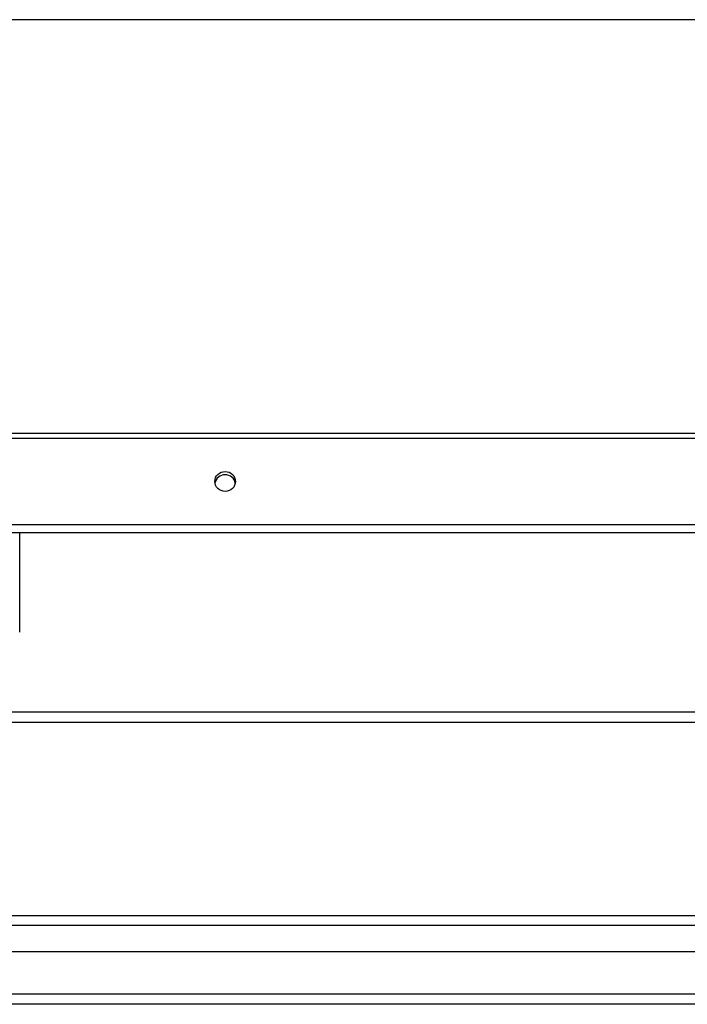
# Model space of a CAD drawing. Header units: inches. Extents: x 32 to 80, y 18.9 to 39.2.
# Tile 23 of 53: x 49.5 to 56, y 20.1 to 29.7. Entities that reach past the tile are written whole.
import ezdxf

# ---------------------------------------------------------------- set-up
doc = ezdxf.new("R2010")
doc.units = ezdxf.units.IN
doc.header["$MEASUREMENT"] = 0
doc.layers.add('Visible Edges(ANSI)', color=7, linetype='Continuous', lineweight=25)
doc.layers.add('Visible Tangent Edges(ANSI)', color=7, linetype='Continuous', lineweight=25)

msp = doc.modelspace()

# ---------------------------------------------------------------- linework, layer by layer
at = {"layer": 'Visible Edges(ANSI)'}
for p, q in [((78.5359, 29.6598), (42.5359, 29.6598)), ((42.5359, 25.6309), (78.5359, 25.6309)), ((78.5359, 24.6598), (42.5359, 24.6598)), ((49.5359, 23.6943), (49.5359, 24.6598)), ((47.1609, 22.8174), (73.9109, 22.8174)), ((32.933, 20.9335), (79.1387, 20.9335)), ((79.3272, 20.5792), (32.7445, 20.5792)), ((79.9369, 20.0674), (32.902, 20.0674))]:
    msp.add_line(p, q, dxfattribs=at)
msp.add_ellipse((51.5359, 25.1612), major_axis=(-0.1005, 0), ratio=0.966998, dxfattribs=at)
msp.add_ellipse((51.5359, 25.1294), major_axis=(0.1005, 0), ratio=0.966998, start_param=0.164597, end_param=2.976995, dxfattribs=at)
at = {"layer": 'Visible Tangent Edges(ANSI)'}
for p, q in [((42.5359, 25.5843), (78.5359, 25.5843)), ((78.5359, 24.7382), (42.5359, 24.7382)), ((47.1609, 22.9164), (73.9109, 22.9164)), ((79.2687, 20.8345), (32.803, 20.8345)), ((79.9369, 20.1664), (32.1349, 20.1664))]:
    msp.add_line(p, q, dxfattribs=at)

doc.saveas('drawing.dxf')
